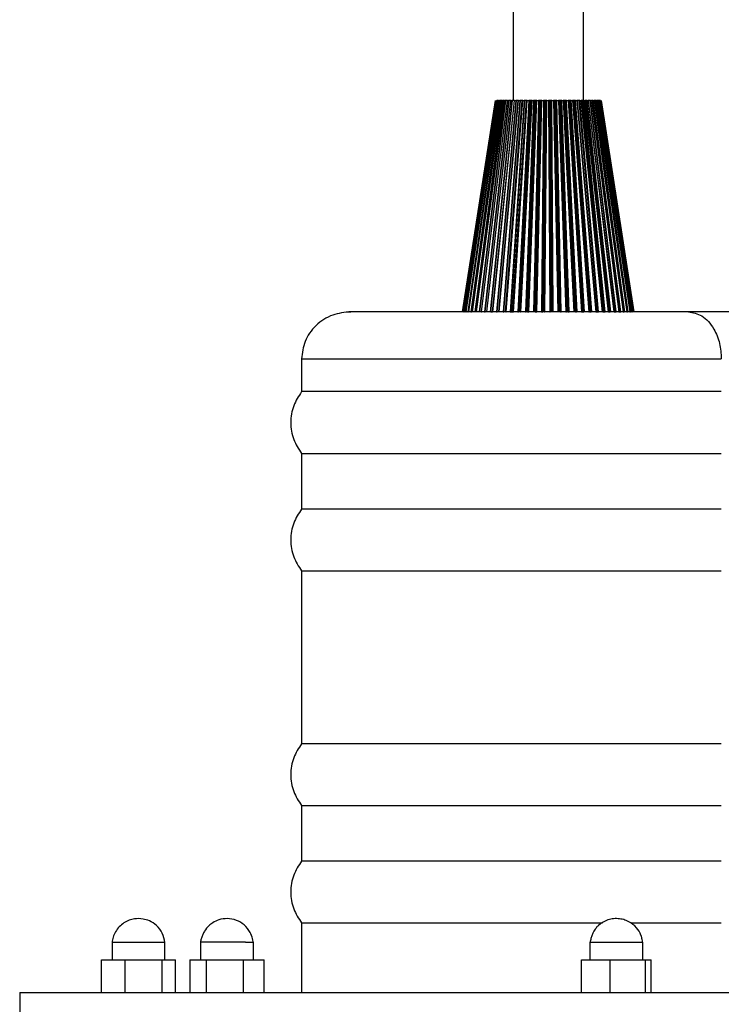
# Model space of a CAD drawing. Header units: millimetres. Extents: x 142 to 1148, y 353 to 845.
# Tile 131 of 139: x 1046 to 1052, y 368 to 376. Entities that reach past the tile are written whole.
import ezdxf

# ---------------------------------------------------------------- set-up
doc = ezdxf.new("R2010")
doc.units = ezdxf.units.MM

msp = doc.modelspace()

# ---------------------------------------------------------------- linework, layer by layer
at = {"color": 7, "linetype": 'Continuous', "lineweight": 25}
for p, q in [((1050.4516, 487.5521), (1050.4516, 375.5647)), ((1051.0516, 375.5647), (1051.0516, 487.3417)), ((1050.0216, 373.7647), (1050.3017, 375.5647)), ((1050.3021, 375.5647), (1050.0231, 373.7647)), ((1050.0256, 373.7647), (1050.3046, 375.5647)), ((1050.3063, 375.5647), (1050.0309, 373.7647)), ((1050.0351, 373.7647), (1050.3105, 375.5647)), ((1050.0361, 373.7647), (1050.3116, 375.5647)), ((1050.3145, 375.5647), (1050.0453, 373.7647)), ((1050.0499, 373.7647), (1050.3191, 375.5647)), ((1050.0531, 373.7647), (1050.3226, 375.5647)), ((1050.3267, 375.5647), (1050.066, 373.7647)), ((1050.0709, 373.7647), (1050.3316, 375.5647)), ((1050.0764, 373.7647), (1050.3374, 375.5647)), ((1050.3427, 375.5647), (1050.093, 373.7647)), ((1050.0982, 373.7647), (1050.3479, 375.5647)), ((1050.1059, 373.7647), (1050.356, 375.5647)), ((1050.3624, 375.5647), (1050.1259, 373.7647)), ((1050.1313, 373.7647), (1050.3679, 375.5647)), ((1050.1412, 373.7647), (1050.3782, 375.5647)), ((1050.3856, 375.5647), (1050.1644, 373.7647)), ((1050.1701, 373.7647), (1050.3913, 375.5647)), ((1050.182, 373.7647), (1050.4038, 375.5647)), ((1050.4122, 375.5647), (1050.2083, 373.7647)), ((1050.2141, 373.7647), (1050.418, 375.5647)), ((1050.2275, 373.7647), (1050.4319, 375.5647)), ((1050.228, 373.7647), (1050.4325, 375.5647)), ((1050.4418, 375.5647), (1050.2571, 373.7647)), ((1050.263, 373.7647), (1050.4477, 375.5647)), ((1050.2776, 373.7647), (1050.4629, 375.5647)), ((1050.2787, 373.7647), (1050.4641, 375.5647)), ((1050.3046, 375.5647), (1050.3063, 375.5647)), ((1050.3105, 375.5647), (1050.3098, 375.5647)), ((1050.4742, 375.5647), (1050.3104, 373.7647)), ((1050.3116, 375.5647), (1050.3105, 375.5647)), ((1050.3116, 375.5647), (1050.3145, 375.5647)), ((1050.3145, 375.5647), (1050.3145, 375.5647)), ((1050.3163, 373.7647), (1050.4802, 375.5647)), ((1050.3226, 375.5647), (1050.3191, 375.5647)), ((1050.3226, 375.5647), (1050.3267, 375.5647)), ((1050.3309, 373.7647), (1050.496, 375.5647)), ((1050.3374, 375.5647), (1050.3316, 375.5647)), ((1050.332, 373.7647), (1050.4965, 375.5647)), ((1050.3337, 373.7647), (1050.4983, 375.5647)), ((1050.3374, 375.5647), (1050.3427, 375.5647)), ((1050.356, 375.5647), (1050.3479, 375.5647)), ((1050.356, 375.5647), (1050.3624, 375.5647)), ((1050.5091, 375.5647), (1050.3677, 373.7647)), ((1050.3782, 375.5647), (1050.3679, 375.5647)), ((1050.3736, 373.7647), (1050.5151, 375.5647)), ((1050.3782, 375.5647), (1050.3856, 375.5647)), ((1050.3871, 373.7647), (1050.5298, 375.5647)), ((1050.3902, 373.7647), (1050.5325, 375.5647)), ((1050.4038, 375.5647), (1050.3913, 375.5647)), ((1050.3925, 373.7647), (1050.5348, 375.5647)), ((1050.4038, 375.5647), (1050.4122, 375.5647)), ((1050.4319, 375.5647), (1050.418, 375.5647)), ((1050.5463, 375.5647), (1050.4285, 373.7647)), ((1050.4325, 375.5647), (1050.4418, 375.5647)), ((1050.4343, 373.7647), (1050.5522, 375.5647)), ((1050.4466, 373.7647), (1050.5656, 375.5647)), ((1050.4629, 375.5647), (1050.4477, 375.5647)), ((1050.4517, 373.7647), (1050.5704, 375.5647)), ((1050.4546, 373.7647), (1050.5733, 375.5647)), ((1050.4641, 375.5647), (1050.4742, 375.5647)), ((1050.496, 375.5647), (1050.4802, 375.5647)), ((1050.5853, 375.5647), (1050.4922, 373.7647)), ((1050.4979, 373.7647), (1050.591, 375.5647)), ((1050.4983, 375.5647), (1050.5091, 375.5647)), ((1050.5089, 373.7647), (1050.6031, 375.5647)), ((1050.5298, 375.5647), (1050.5151, 375.5647)), ((1050.5159, 373.7647), (1050.6099, 375.5647)), ((1050.5178, 373.7647), (1050.612, 375.5647)), ((1050.5193, 373.7647), (1050.6133, 375.5647)), ((1050.5309, 375.5647), (1050.5298, 375.5647)), ((1050.5348, 375.5647), (1050.5463, 375.5647)), ((1050.5656, 375.5647), (1050.5522, 375.5647)), ((1050.6258, 375.5647), (1050.5582, 373.7647)), ((1050.5637, 373.7647), (1050.6314, 375.5647)), ((1050.569, 375.5647), (1050.5656, 375.5647)), ((1050.5733, 375.5647), (1050.5853, 375.5647)), ((1050.5734, 373.7647), (1050.6419, 375.5647)), ((1050.5861, 373.7647), (1050.6547, 375.5647)), ((1050.6031, 375.5647), (1050.591, 375.5647)), ((1050.6099, 375.5647), (1050.6031, 375.5647)), ((1050.6133, 375.5647), (1050.6258, 375.5647)), ((1050.6179, 374.701), (1050.6508, 375.5647)), ((1050.6674, 375.5647), (1050.626, 373.7647)), ((1050.6313, 373.7647), (1050.6728, 375.5647)), ((1050.6419, 375.5647), (1050.6314, 375.5647)), ((1050.6395, 373.7647), (1050.6818, 375.5647)), ((1050.6508, 375.5647), (1050.6419, 375.5647)), ((1050.6489, 373.7647), (1050.6912, 375.5647)), ((1050.6502, 373.7647), (1050.6925, 375.5647)), ((1050.6545, 373.7647), (1050.6969, 375.5647)), ((1050.6547, 375.5647), (1050.6674, 375.5647)), ((1050.6818, 375.5647), (1050.6728, 375.5647)), ((1050.6912, 375.5647), (1050.6818, 375.5647)), ((1050.6925, 375.5647), (1050.6912, 375.5647)), ((1050.7098, 375.5647), (1050.6949, 373.7647)), ((1050.6969, 375.5647), (1050.7098, 375.5647)), ((1050.6999, 373.7647), (1050.7149, 375.5647)), ((1050.7066, 373.7647), (1050.7222, 375.5647)), ((1050.7222, 375.5647), (1050.7149, 375.5647)), ((1050.7162, 373.7647), (1050.7318, 375.5647)), ((1050.7189, 373.7647), (1050.7348, 375.5647)), ((1050.7318, 375.5647), (1050.7222, 375.5647)), ((1050.7237, 373.7647), (1050.7396, 375.5647)), ((1050.7348, 375.5647), (1050.7318, 375.5647)), ((1050.7396, 375.5647), (1050.7526, 375.5647)), ((1050.7526, 375.5647), (1050.7644, 373.7647)), ((1050.769, 373.7647), (1050.7574, 375.5647)), ((1050.7629, 375.5647), (1050.7574, 375.5647)), ((1050.7742, 373.7647), (1050.7629, 375.5647)), ((1050.7725, 375.5647), (1050.7629, 375.5647)), ((1050.7838, 373.7647), (1050.7725, 375.5647)), ((1050.7773, 375.5647), (1050.7725, 375.5647)), ((1050.788, 373.7647), (1050.7773, 375.5647)), ((1050.7824, 375.5647), (1050.7954, 375.5647)), ((1050.7931, 373.7647), (1050.7824, 375.5647)), ((1050.7954, 375.5647), (1050.8337, 373.7647)), ((1050.838, 373.7647), (1050.7998, 375.5647)), ((1050.8036, 375.5647), (1050.7998, 375.5647)), ((1050.8415, 373.7647), (1050.8036, 375.5647)), ((1050.8131, 375.5647), (1050.8036, 375.5647)), ((1050.8511, 373.7647), (1050.8131, 375.5647)), ((1050.8195, 375.5647), (1050.8131, 375.5647)), ((1050.8568, 373.7647), (1050.8195, 375.5647)), ((1050.8249, 375.5647), (1050.8377, 375.5647)), ((1050.8622, 373.7647), (1050.8249, 375.5647)), ((1050.8377, 375.5647), (1050.9023, 373.7647)), ((1050.9062, 373.7647), (1050.8417, 375.5647)), ((1050.8437, 375.5647), (1050.8417, 375.5647)), ((1050.908, 373.7647), (1050.8437, 375.5647)), ((1050.8532, 375.5647), (1050.8437, 375.5647)), ((1050.9174, 373.7647), (1050.8532, 375.5647)), ((1050.861, 375.5647), (1050.8532, 375.5647)), ((1050.9246, 373.7647), (1050.861, 375.5647)), ((1050.8668, 375.5647), (1050.8793, 375.5647)), ((1050.9303, 373.7647), (1050.8668, 375.5647)), ((1050.8793, 375.5647), (1050.9695, 373.7647)), ((1050.973, 373.7647), (1050.8829, 375.5647)), ((1050.883, 375.5647), (1050.8829, 375.5647)), ((1050.9731, 373.7647), (1050.883, 375.5647)), ((1050.8923, 375.5647), (1050.883, 375.5647)), ((1050.9823, 373.7647), (1050.8923, 375.5647)), ((1050.9016, 375.5647), (1050.8923, 375.5647)), ((1050.9908, 373.7647), (1050.9016, 375.5647)), ((1050.9076, 375.5647), (1050.9198, 375.5647)), ((1050.9968, 373.7647), (1050.9076, 375.5647)), ((1050.9198, 375.5647), (1051.0347, 373.7647)), ((1050.9211, 375.5647), (1051.0361, 373.7647)), ((1051.0377, 373.7647), (1050.9229, 375.5647)), ((1050.9301, 375.5647), (1050.9229, 375.5647)), ((1051.0451, 373.7647), (1050.9301, 375.5647)), ((1050.9409, 375.5647), (1050.9301, 375.5647)), ((1051.0549, 373.7647), (1050.9409, 375.5647)), ((1050.9471, 375.5647), (1050.9587, 375.5647)), ((1051.061, 373.7647), (1050.9471, 375.5647)), ((1050.9587, 375.5647), (1051.0974, 373.7647)), ((1051.0999, 373.7647), (1050.9613, 375.5647)), ((1050.9663, 375.5647), (1050.9626, 375.5647)), ((1051.1053, 373.7647), (1050.9663, 375.5647)), ((1050.9784, 375.5647), (1050.9663, 375.5647)), ((1051.1162, 373.7647), (1050.9784, 375.5647)), ((1051.1225, 373.7647), (1050.9847, 375.5647)), ((1050.9847, 375.5647), (1050.9957, 375.5647)), ((1050.9957, 375.5647), (1051.1569, 373.7647)), ((1051.1589, 373.7647), (1050.9978, 375.5647)), ((1051.0006, 375.5647), (1050.9978, 375.5647)), ((1051.1622, 373.7647), (1051.0006, 375.5647)), ((1051.0139, 375.5647), (1051.0006, 375.5647)), ((1051.1743, 373.7647), (1051.0139, 375.5647)), ((1051.1806, 373.7647), (1051.0202, 375.5647)), ((1051.0202, 375.5647), (1051.0305, 375.5647)), ((1051.0305, 375.5647), (1051.2128, 373.7647)), ((1051.2143, 373.7647), (1051.0321, 375.5647)), ((1051.2154, 373.7647), (1051.0326, 375.5647)), ((1051.047, 375.5647), (1051.0326, 375.5647)), ((1051.2285, 373.7647), (1051.047, 375.5647)), ((1051.2348, 373.7647), (1051.0533, 375.5647)), ((1051.0533, 375.5647), (1051.0628, 375.5647)), ((1051.0628, 375.5647), (1051.2645, 373.7647)), ((1051.2654, 373.7647), (1051.0638, 375.5647)), ((1051.0774, 375.5647), (1051.0638, 375.5647)), ((1051.2783, 373.7647), (1051.0774, 375.5647)), ((1051.2846, 373.7647), (1051.0837, 375.5647)), ((1051.0837, 375.5647), (1051.0923, 375.5647)), ((1051.0923, 375.5647), (1051.3116, 373.7647)), ((1051.3119, 373.7647), (1051.0927, 375.5647)), ((1051.1049, 375.5647), (1051.0927, 375.5647)), ((1051.1049, 375.5647), (1051.3235, 373.7647)), ((1051.3296, 373.7647), (1051.1111, 375.5647)), ((1051.1111, 375.5647), (1051.1187, 375.5647)), ((1051.1187, 375.5647), (1051.3535, 373.7647)), ((1051.1291, 375.5647), (1051.1187, 375.5647)), ((1051.1291, 375.5647), (1051.3634, 373.7647)), ((1051.3694, 373.7647), (1051.1352, 375.5647)), ((1051.1352, 375.5647), (1051.1418, 375.5647)), ((1051.1418, 375.5647), (1051.3901, 373.7647)), ((1051.15, 375.5647), (1051.1418, 375.5647)), ((1051.15, 375.5647), (1051.3978, 373.7647)), ((1051.4035, 373.7647), (1051.1558, 375.5647)), ((1051.1558, 375.5647), (1051.1613, 375.5647)), ((1051.1613, 375.5647), (1051.4208, 373.7647)), ((1051.1672, 375.5647), (1051.1613, 375.5647)), ((1051.1672, 375.5647), (1051.4263, 373.7647)), ((1051.4318, 373.7647), (1051.1728, 375.5647)), ((1051.1728, 375.5647), (1051.1772, 375.5647)), ((1051.1772, 375.5647), (1051.4455, 373.7647)), ((1051.1807, 375.5647), (1051.1772, 375.5647)), ((1051.1807, 375.5647), (1051.4487, 373.7647)), ((1051.1818, 375.5647), (1051.1807, 375.5647)), ((1051.4539, 373.7647), (1051.1859, 375.5647)), ((1051.1859, 375.5647), (1051.1891, 375.5647)), ((1051.1891, 375.5647), (1051.4639, 373.7647)), ((1051.1903, 375.5647), (1051.1891, 375.5647)), ((1051.1903, 375.5647), (1051.4648, 373.7647)), ((1051.4696, 373.7647), (1051.1951, 375.5647)), ((1051.1951, 375.5647), (1051.1971, 375.5647)), ((1051.1971, 375.5647), (1051.4759, 373.7647)), ((1051.4789, 373.7647), (1051.2003, 375.5647)), ((1051.2011, 375.5647), (1051.4812, 373.7647)), ((1051.4815, 373.7647), (1051.2015, 375.5647)), ((1050.0315, 373.7647), (1050.0319, 373.7647)), ((1050.0339, 373.7647), (1050.0351, 373.7647)), ((1050.0499, 373.7647), (1050.0531, 373.7647)), ((1050.263, 373.7647), (1050.2776, 373.7647)), ((1050.4343, 373.7647), (1050.4466, 373.7647)), ((1050.4466, 373.7647), (1050.4517, 373.7647)), ((1050.5734, 373.7647), (1050.5823, 373.7647)), ((1050.6395, 373.7647), (1050.6489, 373.7647)), ((1050.6489, 373.7647), (1050.6502, 373.7647)), ((1050.6999, 373.7647), (1050.7066, 373.7647)), ((1050.7162, 373.7647), (1050.7189, 373.7647)), ((1050.9174, 373.7647), (1050.9246, 373.7647)), ((1050.9823, 373.7647), (1050.9908, 373.7647)), ((1051.0377, 373.7647), (1051.0451, 373.7647)), ((1051.0451, 373.7647), (1051.0549, 373.7647)), ((1051.1053, 373.7647), (1051.1162, 373.7647)), ((1051.1622, 373.7647), (1051.1743, 373.7647)), ((1051.2154, 373.7647), (1051.2285, 373.7647)), ((1051.2654, 373.7647), (1051.2783, 373.7647)), ((1051.3119, 373.7647), (1051.3235, 373.7647)), ((1051.3535, 373.7647), (1051.3634, 373.7647)), ((1051.3901, 373.7647), (1051.3978, 373.7647)), ((1051.4208, 373.7647), (1051.4263, 373.7647)), ((1051.4455, 373.7647), (1051.4487, 373.7647)), ((1051.4487, 373.7647), (1051.4504, 373.7647)), ((1051.4639, 373.7647), (1051.4648, 373.7647)), ((1051.4648, 373.7647), (1051.4665, 373.7647)), ((1048.6516, 373.3647), (1048.6516, 373.0847)), ((1052.2247, 373.0847), (1048.6516, 373.0847)), ((1048.6516, 372.5579), (1048.6516, 372.0847)), ((1048.6516, 372.5579), (1052.2247, 372.5579)), ((1052.2247, 372.0847), (1048.6516, 372.0847)), ((1048.6516, 371.5579), (1048.6516, 370.0847)), ((1048.6516, 371.5579), (1052.2247, 371.5579)), ((1052.2247, 370.0847), (1048.6516, 370.0847)), ((1048.6516, 369.5579), (1048.6516, 369.0847)), ((1048.6516, 369.5579), (1052.2247, 369.5579)), ((1052.2247, 369.0847), (1048.6516, 369.0847)), ((1048.6516, 368.5579), (1048.6516, 367.9647)), ((1048.6516, 368.5579), (1051.2141, 368.5579)), ((1051.4561, 368.5579), (1052.2247, 368.5579)), ((1047.0377, 368.3947), (1047.0377, 368.2447)), ((1047.4877, 368.2447), (1047.4877, 368.3947)), ((1047.7908, 368.3947), (1047.7908, 368.2447)), ((1048.2408, 368.2447), (1048.2408, 368.3947)), ((1051.1061, 368.3947), (1051.1061, 368.2447)), ((1051.1061, 368.3947), (1051.5561, 368.3947)), ((1051.5561, 368.2447), (1051.5561, 368.3947)), ((1046.9487, 368.2447), (1047.1466, 368.2447)), ((1046.9487, 367.9647), (1046.9487, 368.2447)), ((1047.1466, 368.2447), (1047.4606, 368.2447)), ((1047.1466, 368.2447), (1047.1466, 367.9647)), ((1047.4606, 368.2447), (1047.4606, 367.9647)), ((1047.4606, 368.2447), (1047.5767, 368.2447)), ((1047.5767, 367.9647), (1047.5767, 368.2447)), ((1047.6989, 368.2447), (1047.6989, 367.9647)), ((1047.6989, 368.2447), (1047.8408, 368.2447)), ((1047.8408, 367.9647), (1047.8408, 368.2447)), ((1047.8408, 368.2447), (1048.1578, 368.2447)), ((1048.1578, 367.9647), (1048.1578, 368.2447)), ((1048.1578, 368.2447), (1048.3328, 368.2447)), ((1048.3328, 367.9647), (1048.3328, 368.2447)), ((1051.0337, 368.2447), (1051.2789, 368.2447)), ((1051.0337, 367.9647), (1051.0337, 368.2447)), ((1051.2789, 368.2447), (1051.5762, 368.2447)), ((1051.2789, 367.9647), (1051.2789, 368.2447)), ((1051.5762, 368.2447), (1051.6284, 368.2447)), ((1051.5762, 368.2447), (1051.5762, 367.9647)), ((1051.6284, 367.9647), (1051.6284, 368.2447)), ((1046.2516, 367.9647), (1046.2516, 367.7647)), ((1046.2516, 367.9647), (1055.2516, 367.9647))]:
    msp.add_line(p, q, dxfattribs=at)
at = {"color": 8, "linetype": 'Continuous', "lineweight": 25}
for p, q in [((1050.5823, 373.7647), (1050.6179, 374.701)), ((1050.2785, 373.7647), (1050.346, 374.4184)), ((1048.6516, 373.3647), (1052.2247, 373.3647))]:
    msp.add_line(p, q, dxfattribs=at)
at = {"color": 7, "linetype": 'Continuous', "lineweight": 25}
for points, knots in [([(1050.3191, 375.5647), (1050.3188, 375.5647), (1050.3183, 375.5647), (1050.3175, 375.5647), (1050.3167, 375.5647), (1050.316, 375.5647), (1050.3155, 375.5647), (1050.3149, 375.5647), (1050.3146, 375.5647), (1050.3145, 375.5647)], [0, 0, 0, 0, 0.131831, 0.263666, 0.394792, 0.525148, 0.654808, 0.783916, 1, 1, 1, 1]), ([(1050.3316, 375.5647), (1050.3313, 375.5647), (1050.3308, 375.5647), (1050.3299, 375.5647), (1050.3292, 375.5647), (1050.3284, 375.5647), (1050.3278, 375.5647), (1050.3271, 375.5647), (1050.3268, 375.5647), (1050.3267, 375.5647)], [0, 0, 0, 0, 0.131831, 0.263666, 0.394792, 0.525148, 0.654808, 0.783916, 1, 1, 1, 1]), ([(1050.3479, 375.5647), (1050.3476, 375.5647), (1050.3471, 375.5647), (1050.3462, 375.5647), (1050.3454, 375.5647), (1050.3447, 375.5647), (1050.344, 375.5647), (1050.3433, 375.5647), (1050.3429, 375.5647), (1050.3427, 375.5647)], [0, 0, 0, 0, 0.131831, 0.263666, 0.394792, 0.525148, 0.654808, 0.783916, 1, 1, 1, 1]), ([(1050.3679, 375.5647), (1050.3676, 375.5647), (1050.367, 375.5647), (1050.3662, 375.5647), (1050.3654, 375.5647), (1050.3646, 375.5647), (1050.3639, 375.5647), (1050.3631, 375.5647), (1050.3626, 375.5647), (1050.3624, 375.5647)], [0, 0, 0, 0, 0.131831, 0.263666, 0.394792, 0.525148, 0.654808, 0.783916, 1, 1, 1, 1]), ([(1050.3913, 375.5647), (1050.391, 375.5647), (1050.3905, 375.5647), (1050.3896, 375.5647), (1050.3888, 375.5647), (1050.388, 375.5647), (1050.3872, 375.5647), (1050.3864, 375.5647), (1050.3859, 375.5647), (1050.3856, 375.5647)], [0, 0, 0, 0, 0.131831, 0.263666, 0.394792, 0.525148, 0.654808, 0.783916, 1, 1, 1, 1]), ([(1050.418, 375.5647), (1050.4177, 375.5647), (1050.4172, 375.5647), (1050.4164, 375.5647), (1050.4155, 375.5647), (1050.4147, 375.5647), (1050.4139, 375.5647), (1050.413, 375.5647), (1050.4125, 375.5647), (1050.4122, 375.5647)], [0, 0, 0, 0, 0.131831, 0.263666, 0.394792, 0.525148, 0.654808, 0.783916, 1, 1, 1, 1]), ([(1050.4325, 375.5647), (1050.4321, 375.5647), (1050.4314, 375.5647), (1050.4311, 375.5647), (1050.431, 375.5647), (1050.4311, 375.5647), (1050.4314, 375.5647), (1050.4317, 375.5647), (1050.4319, 375.5647)], [0, 0, 0, 0, 0.242288, 0.484535, 0.604969, 0.725398, 0.845823, 1, 1, 1, 1]), ([(1050.4477, 375.5647), (1050.4474, 375.5647), (1050.4469, 375.5647), (1050.4461, 375.5647), (1050.4453, 375.5647), (1050.4445, 375.5647), (1050.4437, 375.5647), (1050.4427, 375.5647), (1050.4421, 375.5647), (1050.4418, 375.5647)], [0, 0, 0, 0, 0.131831, 0.263666, 0.394792, 0.525148, 0.654808, 0.783916, 1, 1, 1, 1]), ([(1050.4641, 375.5647), (1050.4637, 375.5647), (1050.4629, 375.5647), (1050.4624, 375.5647), (1050.4623, 375.5647), (1050.4623, 375.5647), (1050.4625, 375.5647), (1050.4628, 375.5647), (1050.4629, 375.5647)], [0, 0, 0, 0, 0.242288, 0.484535, 0.604969, 0.725398, 0.845823, 1, 1, 1, 1]), ([(1050.4802, 375.5647), (1050.4799, 375.5647), (1050.4795, 375.5647), (1050.4787, 375.5647), (1050.4778, 375.5647), (1050.477, 375.5647), (1050.4762, 375.5647), (1050.4752, 375.5647), (1050.4746, 375.5647), (1050.4742, 375.5647)], [0, 0, 0, 0, 0.131831, 0.263666, 0.394792, 0.525148, 0.654808, 0.783916, 1, 1, 1, 1]), ([(1050.4983, 375.5647), (1050.4979, 375.5647), (1050.497, 375.5647), (1050.4964, 375.5647), (1050.4962, 375.5647), (1050.4961, 375.5647), (1050.4962, 375.5647), (1050.4964, 375.5647), (1050.4965, 375.5647)], [0, 0, 0, 0, 0.242288, 0.4845355, 0.6049692, 0.7253981, 0.8458225, 1, 1, 1, 1]), ([(1050.5151, 375.5647), (1050.5149, 375.5647), (1050.5144, 375.5647), (1050.5137, 375.5647), (1050.5129, 375.5647), (1050.512, 375.5647), (1050.5112, 375.5647), (1050.5102, 375.5647), (1050.5096, 375.5647), (1050.5091, 375.5647)], [0, 0, 0, 0, 0.131831, 0.263666, 0.394792, 0.525148, 0.654808, 0.783916, 1, 1, 1, 1]), ([(1050.5348, 375.5647), (1050.5343, 375.5647), (1050.5334, 375.5647), (1050.5327, 375.5647), (1050.5323, 375.5647), (1050.5322, 375.5647), (1050.5322, 375.5647), (1050.5324, 375.5647), (1050.5325, 375.5647)], [0, 0, 0, 0, 0.242288, 0.484535, 0.604969, 0.725398, 0.845823, 1, 1, 1, 1]), ([(1050.5522, 375.5647), (1050.552, 375.5647), (1050.5515, 375.5647), (1050.5508, 375.5647), (1050.55, 375.5647), (1050.5492, 375.5647), (1050.5484, 375.5647), (1050.5474, 375.5647), (1050.5467, 375.5647), (1050.5463, 375.5647)], [0, 0, 0, 0, 0.131831, 0.263666, 0.394792, 0.525148, 0.654808, 0.783916, 1, 1, 1, 1]), ([(1050.5733, 375.5647), (1050.5728, 375.5647), (1050.5718, 375.5647), (1050.5709, 375.5647), (1050.5705, 375.5647), (1050.5703, 375.5647), (1050.5702, 375.5647), (1050.5703, 375.5647), (1050.5704, 375.5647)], [0, 0, 0, 0, 0.242288, 0.484535, 0.604969, 0.725398, 0.845823, 1, 1, 1, 1]), ([(1050.591, 375.5647), (1050.5908, 375.5647), (1050.5905, 375.5647), (1050.5898, 375.5647), (1050.5891, 375.5647), (1050.5883, 375.5647), (1050.5874, 375.5647), (1050.5864, 375.5647), (1050.5857, 375.5647), (1050.5853, 375.5647)], [0, 0, 0, 0, 0.131831, 0.263666, 0.394792, 0.525148, 0.654808, 0.783916, 1, 1, 1, 1]), ([(1050.6133, 375.5647), (1050.6128, 375.5647), (1050.6118, 375.5647), (1050.6109, 375.5647), (1050.6103, 375.5647), (1050.61, 375.5647), (1050.6099, 375.5647), (1050.6099, 375.5647), (1050.6099, 375.5647)], [0, 0, 0, 0, 0.242288, 0.484535, 0.604969, 0.725398, 0.845823, 1, 1, 1, 1]), ([(1050.6314, 375.5647), (1050.6312, 375.5647), (1050.6309, 375.5647), (1050.6302, 375.5647), (1050.6295, 375.5647), (1050.6288, 375.5647), (1050.628, 375.5647), (1050.6269, 375.5647), (1050.6262, 375.5647), (1050.6258, 375.5647)], [0, 0, 0, 0, 0.131831, 0.263666, 0.394792, 0.525148, 0.654808, 0.783916, 1, 1, 1, 1]), ([(1050.6547, 375.5647), (1050.6542, 375.5647), (1050.6531, 375.5647), (1050.652, 375.5647), (1050.6514, 375.5647), (1050.6511, 375.5647), (1050.6508, 375.5647), (1050.6508, 375.5647), (1050.6508, 375.5647)], [0, 0, 0, 0, 0.242288, 0.4845355, 0.6049692, 0.7253981, 0.8458225, 1, 1, 1, 1]), ([(1050.6728, 375.5647), (1050.6726, 375.5647), (1050.6723, 375.5647), (1050.6718, 375.5647), (1050.6711, 375.5647), (1050.6704, 375.5647), (1050.6696, 375.5647), (1050.6686, 375.5647), (1050.6679, 375.5647), (1050.6674, 375.5647)], [0, 0, 0, 0, 0.131831, 0.263666, 0.394792, 0.525148, 0.654808, 0.783916, 1, 1, 1, 1]), ([(1050.6969, 375.5647), (1050.6963, 375.5647), (1050.6953, 375.5647), (1050.6941, 375.5647), (1050.6934, 375.5647), (1050.693, 375.5647), (1050.6927, 375.5647), (1050.6926, 375.5647), (1050.6925, 375.5647)], [0, 0, 0, 0, 0.242288, 0.484535, 0.604969, 0.725398, 0.845822, 1, 1, 1, 1]), ([(1050.7149, 375.5647), (1050.7148, 375.5647), (1050.7145, 375.5647), (1050.714, 375.5647), (1050.7134, 375.5647), (1050.7127, 375.5647), (1050.712, 375.5647), (1050.711, 375.5647), (1050.7103, 375.5647), (1050.7098, 375.5647)], [0, 0, 0, 0, 0.131831, 0.263666, 0.394792, 0.525148, 0.654808, 0.783916, 1, 1, 1, 1]), ([(1050.7396, 375.5647), (1050.739, 375.5647), (1050.7379, 375.5647), (1050.7367, 375.5647), (1050.7359, 375.5647), (1050.7354, 375.5647), (1050.735, 375.5647), (1050.7349, 375.5647), (1050.7348, 375.5647)], [0, 0, 0, 0, 0.242288, 0.484535, 0.604969, 0.725398, 0.845823, 1, 1, 1, 1]), ([(1050.7574, 375.5647), (1050.7573, 375.5647), (1050.7571, 375.5647), (1050.7566, 375.5647), (1050.7561, 375.5647), (1050.7555, 375.5647), (1050.7547, 375.5647), (1050.7538, 375.5647), (1050.7531, 375.5647), (1050.7526, 375.5647)], [0, 0, 0, 0, 0.131831, 0.263666, 0.394792, 0.525148, 0.654808, 0.783916, 1, 1, 1, 1]), ([(1050.7824, 375.5647), (1050.7819, 375.5647), (1050.7807, 375.5647), (1050.7795, 375.5647), (1050.7786, 375.5647), (1050.7781, 375.5647), (1050.7776, 375.5647), (1050.7774, 375.5647), (1050.7773, 375.5647)], [0, 0, 0, 0, 0.242288, 0.484535, 0.604969, 0.725398, 0.845823, 1, 1, 1, 1]), ([(1050.7998, 375.5647), (1050.7997, 375.5647), (1050.7996, 375.5647), (1050.7992, 375.5647), (1050.7987, 375.5647), (1050.7981, 375.5647), (1050.7975, 375.5647), (1050.7965, 375.5647), (1050.7958, 375.5647), (1050.7954, 375.5647)], [0, 0, 0, 0, 0.131831, 0.263666, 0.394792, 0.525148, 0.654808, 0.783916, 1, 1, 1, 1]), ([(1050.8249, 375.5647), (1050.8244, 375.5647), (1050.8233, 375.5647), (1050.8219, 375.5647), (1050.821, 375.5647), (1050.8204, 375.5647), (1050.8199, 375.5647), (1050.8196, 375.5647), (1050.8195, 375.5647)], [0, 0, 0, 0, 0.242288, 0.484535, 0.604969, 0.725398, 0.845823, 1, 1, 1, 1]), ([(1050.8417, 375.5647), (1050.8417, 375.5647), (1050.8416, 375.5647), (1050.8413, 375.5647), (1050.8409, 375.5647), (1050.8404, 375.5647), (1050.8398, 375.5647), (1050.8389, 375.5647), (1050.8382, 375.5647), (1050.8377, 375.5647)], [0, 0, 0, 0, 0.131831, 0.263666, 0.394792, 0.525148, 0.654808, 0.783916, 1, 1, 1, 1]), ([(1050.8668, 375.5647), (1050.8663, 375.5647), (1050.8652, 375.5647), (1050.8638, 375.5647), (1050.8628, 375.5647), (1050.8622, 375.5647), (1050.8615, 375.5647), (1050.8612, 375.5647), (1050.861, 375.5647)], [0, 0, 0, 0, 0.242288, 0.484535, 0.604969, 0.725398, 0.845823, 1, 1, 1, 1]), ([(1050.8829, 375.5647), (1050.8829, 375.5647), (1050.8829, 375.5647), (1050.8826, 375.5647), (1050.8823, 375.5647), (1050.8818, 375.5647), (1050.8813, 375.5647), (1050.8805, 375.5647), (1050.8798, 375.5647), (1050.8793, 375.5647)], [0, 0, 0, 0, 0.131831, 0.263666, 0.394792, 0.525148, 0.654808, 0.783916, 1, 1, 1, 1]), ([(1050.9076, 375.5647), (1050.9071, 375.5647), (1050.906, 375.5647), (1050.9046, 375.5647), (1050.9036, 375.5647), (1050.9029, 375.5647), (1050.9022, 375.5647), (1050.9019, 375.5647), (1050.9016, 375.5647)], [0, 0, 0, 0, 0.242288, 0.484535, 0.604969, 0.725398, 0.845823, 1, 1, 1, 1]), ([(1050.9229, 375.5647), (1050.9229, 375.5647), (1050.9229, 375.5647), (1050.9228, 375.5647), (1050.9225, 375.5647), (1050.9221, 375.5647), (1050.9216, 375.5647), (1050.9208, 375.5647), (1050.9202, 375.5647), (1050.9198, 375.5647)], [0, 0, 0, 0, 0.131831, 0.263666, 0.394792, 0.525148, 0.654808, 0.783916, 1, 1, 1, 1]), ([(1050.9471, 375.5647), (1050.9465, 375.5647), (1050.9455, 375.5647), (1050.9441, 375.5647), (1050.943, 375.5647), (1050.9423, 375.5647), (1050.9415, 375.5647), (1050.9411, 375.5647), (1050.9409, 375.5647)], [0, 0, 0, 0, 0.242288, 0.484535, 0.604969, 0.725398, 0.845823, 1, 1, 1, 1]), ([(1050.9613, 375.5647), (1050.9613, 375.5647), (1050.9614, 375.5647), (1050.9613, 375.5647), (1050.9611, 375.5647), (1050.9608, 375.5647), (1050.9604, 375.5647), (1050.9597, 375.5647), (1050.9591, 375.5647), (1050.9587, 375.5647)], [0, 0, 0, 0, 0.131831, 0.263666, 0.394792, 0.525148, 0.654808, 0.783916, 1, 1, 1, 1]), ([(1050.9847, 375.5647), (1050.9842, 375.5647), (1050.9832, 375.5647), (1050.9818, 375.5647), (1050.9807, 375.5647), (1050.9799, 375.5647), (1050.9791, 375.5647), (1050.9787, 375.5647), (1050.9784, 375.5647)], [0, 0, 0, 0, 0.242288, 0.484535, 0.604969, 0.725398, 0.845823, 1, 1, 1, 1]), ([(1050.9978, 375.5647), (1050.9979, 375.5647), (1050.998, 375.5647), (1050.998, 375.5647), (1050.9979, 375.5647), (1050.9976, 375.5647), (1050.9973, 375.5647), (1050.9967, 375.5647), (1050.9961, 375.5647), (1050.9957, 375.5647)], [0, 0, 0, 0, 0.131831, 0.263666, 0.394792, 0.525148, 0.654808, 0.783916, 1, 1, 1, 1]), ([(1051.0202, 375.5647), (1051.0198, 375.5647), (1051.0188, 375.5647), (1051.0174, 375.5647), (1051.0163, 375.5647), (1051.0155, 375.5647), (1051.0147, 375.5647), (1051.0142, 375.5647), (1051.0139, 375.5647)], [0, 0, 0, 0, 0.242288, 0.484535, 0.604969, 0.725398, 0.845823, 1, 1, 1, 1]), ([(1051.0321, 375.5647), (1051.0322, 375.5647), (1051.0323, 375.5647), (1051.0324, 375.5647), (1051.0324, 375.5647), (1051.0322, 375.5647), (1051.0319, 375.5647), (1051.0314, 375.5647), (1051.0309, 375.5647), (1051.0305, 375.5647)], [0, 0, 0, 0, 0.131831, 0.263666, 0.394792, 0.525148, 0.654808, 0.783916, 1, 1, 1, 1]), ([(1051.0533, 375.5647), (1051.0529, 375.5647), (1051.052, 375.5647), (1051.0506, 375.5647), (1051.0495, 375.5647), (1051.0487, 375.5647), (1051.0478, 375.5647), (1051.0473, 375.5647), (1051.047, 375.5647)], [0, 0, 0, 0, 0.242288, 0.484535, 0.604969, 0.725398, 0.845823, 1, 1, 1, 1]), ([(1051.0638, 375.5647), (1051.0639, 375.5647), (1051.0642, 375.5647), (1051.0643, 375.5647), (1051.0644, 375.5647), (1051.0643, 375.5647), (1051.0641, 375.5647), (1051.0636, 375.5647), (1051.0632, 375.5647), (1051.0628, 375.5647)], [0, 0, 0, 0, 0.131831, 0.263666, 0.394792, 0.525148, 0.654808, 0.783916, 1, 1, 1, 1]), ([(1051.0837, 375.5647), (1051.0833, 375.5647), (1051.0825, 375.5647), (1051.0811, 375.5647), (1051.08, 375.5647), (1051.0792, 375.5647), (1051.0783, 375.5647), (1051.0777, 375.5647), (1051.0774, 375.5647)], [0, 0, 0, 0, 0.242288, 0.484535, 0.604969, 0.725398, 0.845822, 1, 1, 1, 1]), ([(1051.0927, 375.5647), (1051.0929, 375.5647), (1051.0932, 375.5647), (1051.0934, 375.5647), (1051.0935, 375.5647), (1051.0935, 375.5647), (1051.0934, 375.5647), (1051.093, 375.5647), (1051.0926, 375.5647), (1051.0923, 375.5647)], [0, 0, 0, 0, 0.131831, 0.263666, 0.394792, 0.525148, 0.654808, 0.783916, 1, 1, 1, 1]), ([(1051.1111, 375.5647), (1051.1107, 375.5647), (1051.1099, 375.5647), (1051.1086, 375.5647), (1051.1075, 375.5647), (1051.1067, 375.5647), (1051.1058, 375.5647), (1051.1052, 375.5647), (1051.1049, 375.5647)], [0, 0, 0, 0, 0.242288, 0.484535, 0.604969, 0.725398, 0.845823, 1, 1, 1, 1]), ([(1051.1186, 375.5647), (1051.1187, 375.5647), (1051.1191, 375.5647), (1051.1194, 375.5647), (1051.1196, 375.5647), (1051.1197, 375.5647), (1051.1196, 375.5647), (1051.1193, 375.5647), (1051.119, 375.5647), (1051.1187, 375.5647)], [0, 0, 0, 0, 0.131831, 0.263666, 0.394792, 0.525148, 0.654808, 0.783916, 1, 1, 1, 1]), ([(1051.1352, 375.5647), (1051.1348, 375.5647), (1051.1341, 375.5647), (1051.1329, 375.5647), (1051.1318, 375.5647), (1051.131, 375.5647), (1051.1301, 375.5647), (1051.1295, 375.5647), (1051.1291, 375.5647)], [0, 0, 0, 0, 0.242288, 0.484535, 0.604969, 0.725398, 0.845823, 1, 1, 1, 1]), ([(1051.1416, 375.5647), (1051.1417, 375.5647), (1051.142, 375.5647), (1051.1423, 375.5647), (1051.1425, 375.5647), (1051.1425, 375.5647), (1051.1423, 375.5647), (1051.142, 375.5647), (1051.1418, 375.5647)], [0, 0, 0, 0, 0.151854, 0.302891, 0.453042, 0.602391, 0.751104, 1, 1, 1, 1]), ([(1051.1558, 375.5647), (1051.1555, 375.5647), (1051.1549, 375.5647), (1051.1537, 375.5647), (1051.1527, 375.5647), (1051.1519, 375.5647), (1051.151, 375.5647), (1051.1503, 375.5647), (1051.15, 375.5647)], [0, 0, 0, 0, 0.242288, 0.484535, 0.604969, 0.725398, 0.845823, 1, 1, 1, 1]), ([(1051.1728, 375.5647), (1051.1725, 375.5647), (1051.172, 375.5647), (1051.1709, 375.5647), (1051.1699, 375.5647), (1051.1691, 375.5647), (1051.1682, 375.5647), (1051.1676, 375.5647), (1051.1672, 375.5647)], [0, 0, 0, 0, 0.242288, 0.4845355, 0.6049692, 0.7253981, 0.8458225, 1, 1, 1, 1]), ([(1051.1859, 375.5647), (1051.1857, 375.5647), (1051.1853, 375.5647), (1051.1843, 375.5647), (1051.1836, 375.5647), (1051.1834, 375.5647)], [0, 0, 0, 0, 0.400496, 0.800926, 1, 1, 1, 1]), ([(1051.1916, 375.5647), (1051.1915, 375.5647), (1051.1911, 375.5647), (1051.1907, 375.5647), (1051.1903, 375.5647)], [0, 0, 0, 0, 0.164496, 1, 1, 1, 1]), ([(1051.1951, 375.5647), (1051.195, 375.5647), (1051.1947, 375.5647), (1051.1938, 375.5647), (1051.1931, 375.5647), (1051.1929, 375.5647)], [0, 0, 0, 0, 0.4004964, 0.8009258, 1, 1, 1, 1]), ([(1051.2003, 375.5647), (1051.2002, 375.5647), (1051.2, 375.5647), (1051.1993, 375.5647), (1051.1986, 375.5647), (1051.1984, 375.5647)], [0, 0, 0, 0, 0.400496, 0.800926, 1, 1, 1, 1]), ([(1049.0706, 373.7647), (1049.0179, 373.7592), (1048.9079, 373.7476), (1048.7665, 373.6542), (1048.6694, 373.5177), (1048.6574, 373.4148), (1048.6516, 373.3647)], [0, 0, 0, 0, 0.236849, 0.493795, 0.753883, 1, 1, 1, 1]), ([(1051.9441, 373.7647), (1051.8883, 373.7647), (1051.7693, 373.7647), (1051.5507, 373.7647), (1051.2849, 373.7647), (1051.0283, 373.7647), (1050.8025, 373.7647), (1050.5546, 373.7647), (1050.2316, 373.7647), (1049.8584, 373.7647), (1049.5275, 373.7647), (1049.2708, 373.7647), (1049.1096, 373.7647), (1049.0381, 373.7647), (1049.0601, 373.7647), (1049.0706, 373.7647)], [0, 0, 0, 0, 0.053355, 0.113719, 0.181737, 0.257784, 0.298863, 0.341867, 0.432943, 0.529461, 0.62895, 0.728438, 0.824956, 0.916032, 1, 1, 1, 1]), ([(1050.066, 373.7647), (1050.0663, 373.7647), (1050.0666, 373.7647), (1050.0674, 373.7647), (1050.0681, 373.7647), (1050.0688, 373.7647), (1050.0698, 373.7647), (1050.0705, 373.7647), (1050.0709, 373.7647)], [0, 0, 0, 0, 0.264125, 0.394754, 0.525379, 0.655999, 0.786613, 1, 1, 1, 1]), ([(1050.0771, 373.7647), (1050.0771, 373.7647), (1050.0769, 373.7647), (1050.0765, 373.7647), (1050.0761, 373.7647), (1050.076, 373.7647), (1050.0763, 373.7647), (1050.0764, 373.7647)], [0, 0, 0, 0, 0.002256, 0.167454, 0.497802, 0.660729, 1, 1, 1, 1]), ([(1050.093, 373.7647), (1050.0932, 373.7647), (1050.0937, 373.7647), (1050.0945, 373.7647), (1050.0952, 373.7647), (1050.096, 373.7647), (1050.097, 373.7647), (1050.0977, 373.7647), (1050.0982, 373.7647)], [0, 0, 0, 0, 0.264125, 0.394754, 0.525379, 0.655998, 0.786613, 1, 1, 1, 1]), ([(1050.1071, 373.7647), (1050.1067, 373.7647), (1050.1061, 373.7647), (1050.1055, 373.7647), (1050.1053, 373.7647), (1050.1053, 373.7647), (1050.1055, 373.7647), (1050.1058, 373.7647), (1050.1059, 373.7647)], [0, 0, 0, 0, 0.25052, 0.374449, 0.622271, 0.744496, 0.870259, 1, 1, 1, 1]), ([(1050.1409, 373.7647), (1050.1409, 373.7647), (1050.1407, 373.7647), (1050.1405, 373.7647), (1050.1403, 373.7647), (1050.1405, 373.7647), (1050.1409, 373.7647), (1050.1412, 373.7647)], [0, 0, 0, 0, 0.000836, 0.166269, 0.497087, 0.660246, 1, 1, 1, 1]), ([(1050.1821, 373.7647), (1050.1818, 373.7647), (1050.1813, 373.7647), (1050.1809, 373.7647), (1050.1809, 373.7647), (1050.1812, 373.7647), (1050.1815, 373.7647), (1050.1818, 373.7647), (1050.182, 373.7647)], [0, 0, 0, 0, 0.25052, 0.374449, 0.622271, 0.744496, 0.870259, 1, 1, 1, 1]), ([(1050.2083, 373.7647), (1050.2087, 373.7647), (1050.2094, 373.7647), (1050.2104, 373.7647), (1050.2112, 373.7647), (1050.212, 373.7647), (1050.213, 373.7647), (1050.2137, 373.7647), (1050.2141, 373.7647)], [0, 0, 0, 0, 0.264125, 0.394754, 0.525379, 0.655998, 0.786613, 1, 1, 1, 1]), ([(1050.3104, 373.7647), (1050.3107, 373.7647), (1050.3111, 373.7647), (1050.3119, 373.7647), (1050.3127, 373.7647), (1050.3135, 373.7647), (1050.3143, 373.7647), (1050.3153, 373.7647), (1050.3159, 373.7647), (1050.3163, 373.7647)], [0, 0, 0, 0, 0.130513, 0.260922, 0.391328, 0.521729, 0.652126, 0.782518, 1, 1, 1, 1]), ([(1050.3677, 373.7647), (1050.368, 373.7647), (1050.3684, 373.7647), (1050.3692, 373.7647), (1050.37, 373.7647), (1050.3709, 373.7647), (1050.3717, 373.7647), (1050.3726, 373.7647), (1050.3732, 373.7647), (1050.3736, 373.7647)], [0, 0, 0, 0, 0.130513, 0.260922, 0.391328, 0.521729, 0.652126, 0.782518, 1, 1, 1, 1]), ([(1050.3902, 373.7647), (1050.3901, 373.7647), (1050.3899, 373.7647), (1050.3901, 373.7647), (1050.3905, 373.7647), (1050.3913, 373.7647), (1050.392, 373.7647), (1050.3925, 373.7647)], [0, 0, 0, 0, 0.250768, 0.37482, 0.622887, 0.745233, 1, 1, 1, 1]), ([(1050.4285, 373.7647), (1050.429, 373.7647), (1050.4298, 373.7647), (1050.4309, 373.7647), (1050.4317, 373.7647), (1050.4325, 373.7647), (1050.4334, 373.7647), (1050.434, 373.7647), (1050.4343, 373.7647)], [0, 0, 0, 0, 0.264125, 0.394754, 0.525379, 0.655999, 0.786613, 1, 1, 1, 1]), ([(1050.4517, 373.7647), (1050.4517, 373.7647), (1050.4516, 373.7647), (1050.4519, 373.7647), (1050.4524, 373.7647), (1050.4533, 373.7647), (1050.4541, 373.7647), (1050.4546, 373.7647)], [0, 0, 0, 0, 0.250768, 0.37482, 0.622887, 0.745233, 1, 1, 1, 1]), ([(1050.4922, 373.7647), (1050.4927, 373.7647), (1050.4935, 373.7647), (1050.4946, 373.7647), (1050.4954, 373.7647), (1050.4962, 373.7647), (1050.4971, 373.7647), (1050.4975, 373.7647), (1050.4979, 373.7647)], [0, 0, 0, 0, 0.264125, 0.394754, 0.525379, 0.655999, 0.786613, 1, 1, 1, 1]), ([(1050.5159, 373.7647), (1050.5159, 373.7647), (1050.5159, 373.7647), (1050.5163, 373.7647), (1050.5169, 373.7647), (1050.518, 373.7647), (1050.5188, 373.7647), (1050.5193, 373.7647)], [0, 0, 0, 0, 0.250768, 0.374819, 0.622887, 0.745233, 1, 1, 1, 1]), ([(1050.5582, 373.7647), (1050.5588, 373.7647), (1050.5596, 373.7647), (1050.5607, 373.7647), (1050.5615, 373.7647), (1050.5622, 373.7647), (1050.563, 373.7647), (1050.5634, 373.7647), (1050.5637, 373.7647)], [0, 0, 0, 0, 0.264125, 0.394754, 0.525379, 0.655998, 0.786613, 1, 1, 1, 1]), ([(1050.5823, 373.7647), (1050.5823, 373.7647), (1050.5824, 373.7647), (1050.5829, 373.7647), (1050.5836, 373.7647), (1050.5848, 373.7647), (1050.5856, 373.7647), (1050.5861, 373.7647)], [0, 0, 0, 0, 0.250768, 0.374819, 0.622887, 0.745233, 1, 1, 1, 1]), ([(1050.6502, 373.7647), (1050.6502, 373.7647), (1050.6504, 373.7647), (1050.6511, 373.7647), (1050.6519, 373.7647), (1050.6531, 373.7647), (1050.6539, 373.7647), (1050.6545, 373.7647)], [0, 0, 0, 0, 0.250768, 0.37482, 0.622887, 0.745233, 1, 1, 1, 1]), ([(1050.6949, 373.7647), (1050.6952, 373.7647), (1050.6957, 373.7647), (1050.6966, 373.7647), (1050.6973, 373.7647), (1050.6981, 373.7647), (1050.6987, 373.7647), (1050.6994, 373.7647), (1050.6997, 373.7647), (1050.6999, 373.7647)], [0, 0, 0, 0, 0.130513, 0.260922, 0.391328, 0.521729, 0.652126, 0.782518, 1, 1, 1, 1]), ([(1050.7644, 373.7647), (1050.7649, 373.7647), (1050.7657, 373.7647), (1050.7667, 373.7647), (1050.7674, 373.7647), (1050.768, 373.7647), (1050.7686, 373.7647), (1050.7689, 373.7647), (1050.769, 373.7647)], [0, 0, 0, 0, 0.264125, 0.394754, 0.525379, 0.655999, 0.786613, 1, 1, 1, 1]), ([(1050.8568, 373.7647), (1050.8571, 373.7647), (1050.8574, 373.7647), (1050.8584, 373.7647), (1050.8594, 373.7647), (1050.8608, 373.7647), (1050.8617, 373.7647), (1050.8622, 373.7647)], [0, 0, 0, 0, 0.250768, 0.374819, 0.622887, 0.745233, 1, 1, 1, 1]), ([(1050.9023, 373.7647), (1050.9028, 373.7647), (1050.9036, 373.7647), (1050.9045, 373.7647), (1050.9051, 373.7647), (1050.9055, 373.7647), (1050.906, 373.7647), (1050.9061, 373.7647), (1050.9062, 373.7647)], [0, 0, 0, 0, 0.264125, 0.394754, 0.525379, 0.655998, 0.786613, 1, 1, 1, 1]), ([(1050.9246, 373.7647), (1050.9249, 373.7647), (1050.9254, 373.7647), (1050.9265, 373.7647), (1050.9275, 373.7647), (1050.9289, 373.7647), (1050.9297, 373.7647), (1050.9303, 373.7647)], [0, 0, 0, 0, 0.250768, 0.374819, 0.622887, 0.745233, 1, 1, 1, 1]), ([(1051.0347, 373.7647), (1051.0352, 373.7647), (1051.0359, 373.7647), (1051.0367, 373.7647), (1051.0371, 373.7647), (1051.0375, 373.7647), (1051.0378, 373.7647), (1051.0377, 373.7647), (1051.0377, 373.7647)], [0, 0, 0, 0, 0.264125, 0.394754, 0.525379, 0.655998, 0.786613, 1, 1, 1, 1]), ([(1051.0974, 373.7647), (1051.0979, 373.7647), (1051.0985, 373.7647), (1051.0992, 373.7647), (1051.0996, 373.7647), (1051.0999, 373.7647), (1051.1, 373.7647), (1051.1, 373.7647), (1051.0999, 373.7647)], [0, 0, 0, 0, 0.264125, 0.394754, 0.525379, 0.655998, 0.786613, 1, 1, 1, 1]), ([(1051.1569, 373.7647), (1051.1574, 373.7647), (1051.158, 373.7647), (1051.1586, 373.7647), (1051.1589, 373.7647), (1051.1591, 373.7647), (1051.1592, 373.7647), (1051.159, 373.7647), (1051.1589, 373.7647)], [0, 0, 0, 0, 0.264125, 0.394754, 0.525379, 0.655998, 0.786613, 1, 1, 1, 1]), ([(1051.1743, 373.7647), (1051.1747, 373.7647), (1051.1754, 373.7647), (1051.1768, 373.7647), (1051.1779, 373.7647), (1051.1793, 373.7647), (1051.1801, 373.7647), (1051.1806, 373.7647)], [0, 0, 0, 0, 0.250768, 0.37482, 0.622887, 0.745233, 1, 1, 1, 1]), ([(1051.2285, 373.7647), (1051.229, 373.7647), (1051.2297, 373.7647), (1051.2311, 373.7647), (1051.2322, 373.7647), (1051.2336, 373.7647), (1051.2343, 373.7647), (1051.2348, 373.7647)], [0, 0, 0, 0, 0.250768, 0.37482, 0.622887, 0.745233, 1, 1, 1, 1]), ([(1051.3235, 373.7647), (1051.324, 373.7647), (1051.3248, 373.7647), (1051.3262, 373.7647), (1051.3273, 373.7647), (1051.3286, 373.7647), (1051.3292, 373.7647), (1051.3296, 373.7647)], [0, 0, 0, 0, 0.250768, 0.374819, 0.622887, 0.745233, 1, 1, 1, 1]), ([(1051.3634, 373.7647), (1051.3639, 373.7647), (1051.3648, 373.7647), (1051.3662, 373.7647), (1051.3673, 373.7647), (1051.3682, 373.7647), (1051.3689, 373.7647), (1051.3692, 373.7647), (1051.3694, 373.7647)], [0, 0, 0, 0, 0.25052, 0.374449, 0.622271, 0.744496, 0.870259, 1, 1, 1, 1]), ([(1051.9441, 373.7647), (1051.9838, 373.7577), (1052.0666, 373.743), (1052.1607, 373.6348), (1052.2155, 373.5002), (1052.2217, 373.4087), (1052.2247, 373.3647)], [0, 0, 0, 0, 0.270261, 0.562429, 0.789736, 1, 1, 1, 1]), ([(1052.4325, 373.7647), (1052.4107, 373.7647), (1052.3693, 373.7647), (1052.2464, 373.7647), (1052.1061, 373.7647), (1051.9958, 373.7647), (1051.9441, 373.7647)], [0, 0, 0, 0, 0.295001, 0.558858, 0.793024, 1, 1, 1, 1]), ([(1048.6516, 373.0847), (1048.6263, 373.0459), (1048.5742, 372.9662), (1048.5517, 372.8213), (1048.5742, 372.6764), (1048.6263, 372.5966), (1048.6516, 372.5579)], [0, 0, 0, 0, 0.242775, 0.5, 0.757225, 1, 1, 1, 1]), ([(1048.6516, 372.0847), (1048.6263, 372.0459), (1048.5742, 371.9662), (1048.5517, 371.8213), (1048.5742, 371.6764), (1048.6263, 371.5966), (1048.6516, 371.5579)], [0, 0, 0, 0, 0.242775, 0.5, 0.757225, 1, 1, 1, 1]), ([(1048.6516, 370.0847), (1048.6263, 370.0459), (1048.5742, 369.9662), (1048.5517, 369.8213), (1048.5742, 369.6764), (1048.6263, 369.5966), (1048.6516, 369.5579)], [0, 0, 0, 0, 0.242775, 0.5, 0.757225, 1, 1, 1, 1]), ([(1048.6516, 369.0847), (1048.6263, 369.0459), (1048.5742, 368.9662), (1048.5517, 368.8213), (1048.5742, 368.6764), (1048.6263, 368.5966), (1048.6516, 368.5579)], [0, 0, 0, 0, 0.242775, 0.5, 0.757225, 1, 1, 1, 1]), ([(1047.488, 368.3916), (1047.4824, 368.4184), (1047.471, 368.4723), (1047.4208, 368.5363), (1047.3614, 368.5755), (1047.2963, 368.5954), (1047.2366, 368.5959), (1047.1818, 368.5815), (1047.1375, 368.5592), (1047.0975, 368.526), (1047.0663, 368.4845), (1047.0452, 368.4389), (1047.0399, 368.407), (1047.0374, 368.3917)], [0, 0, 0, 0, 0.122698, 0.247063, 0.355606, 0.440791, 0.551995, 0.620916, 0.696158, 0.774836, 0.853648, 0.929488, 1, 1, 1, 1]), ([(1048.2421, 368.3785), (1048.2416, 368.3855), (1048.2406, 368.4001), (1048.233, 368.434), (1048.2125, 368.4866), (1048.1671, 368.543), (1048.0972, 368.5844), (1048.0214, 368.5989), (1047.9512, 368.5886), (1047.8973, 368.5635), (1047.8569, 368.5315), (1047.8293, 368.4963), (1047.8098, 368.4592), (1047.7985, 368.4294), (1047.7913, 368.401), (1047.7901, 368.3858), (1047.7896, 368.3785)], [0, 0, 0, 0, 0.035249, 0.073299, 0.151534, 0.271284, 0.377558, 0.491428, 0.59334, 0.676251, 0.738227, 0.823069, 0.869543, 0.915651, 0.959517, 1, 1, 1, 1]), ([(1051.5549, 368.3949), (1051.5539, 368.402), (1051.5512, 368.4222), (1051.5387, 368.4645), (1051.5035, 368.5223), (1051.4489, 368.5653), (1051.3934, 368.5877), (1051.3454, 368.5961), (1051.2957, 368.5938), (1051.2376, 368.578), (1051.1908, 368.5491), (1051.1617, 368.5193), (1051.1476, 368.5015), (1051.1373, 368.4856), (1051.1265, 368.4632), (1051.1182, 368.4383), (1051.1128, 368.4163), (1051.11, 368.4033), (1051.1089, 368.3967), (1051.1087, 368.395)], [0, 0, 0, 0, 0.032646, 0.092703, 0.204561, 0.330273, 0.400081, 0.473471, 0.548896, 0.623136, 0.744061, 0.790759, 0.812229, 0.844692, 0.889483, 0.940872, 0.966866, 0.991891, 1, 1, 1, 1]), ([(1047.0406, 368.3947), (1047.0405, 368.3947), (1047.0402, 368.3947), (1047.0686, 368.3947), (1047.1188, 368.3947), (1047.1862, 368.3947), (1047.2431, 368.3947), (1047.287, 368.3947), (1047.3304, 368.3947), (1047.3797, 368.3947), (1047.4096, 368.3947), (1047.4205, 368.3947)], [0, 0, 0, 0, 0.093624, 0.237096, 0.380571, 0.524053, 0.667539, 0.702931, 0.773901, 0.917385, 1, 1, 1, 1]), ([(1047.4205, 368.3947), (1047.4365, 368.3947), (1047.4684, 368.3947), (1047.4885, 368.3947), (1047.4856, 368.3947), (1047.4848, 368.3947)], [0, 0, 0, 0, 0.426404, 0.852808, 1, 1, 1, 1]), ([(1048.1737, 368.3947), (1048.1503, 368.3947), (1048.1036, 368.3947), (1048.0137, 368.3947), (1047.9258, 368.3947), (1047.8517, 368.3947), (1047.8007, 368.3947), (1047.7944, 368.3947), (1047.7914, 368.3947)], [0, 0, 0, 0, 0.1675303, 0.3350606, 0.502591, 0.6701213, 0.8376516, 1, 1, 1, 1]), ([(1048.1737, 368.3947), (1048.1915, 368.3947), (1048.2273, 368.3947), (1048.2463, 368.3947), (1048.2405, 368.3947), (1048.2403, 368.3947)], [0, 0, 0, 0, 0.4926168, 0.9852336, 1, 1, 1, 1])]:
    msp.add_open_spline(points, degree=3, knots=knots, dxfattribs=at)

doc.saveas('drawing.dxf')
